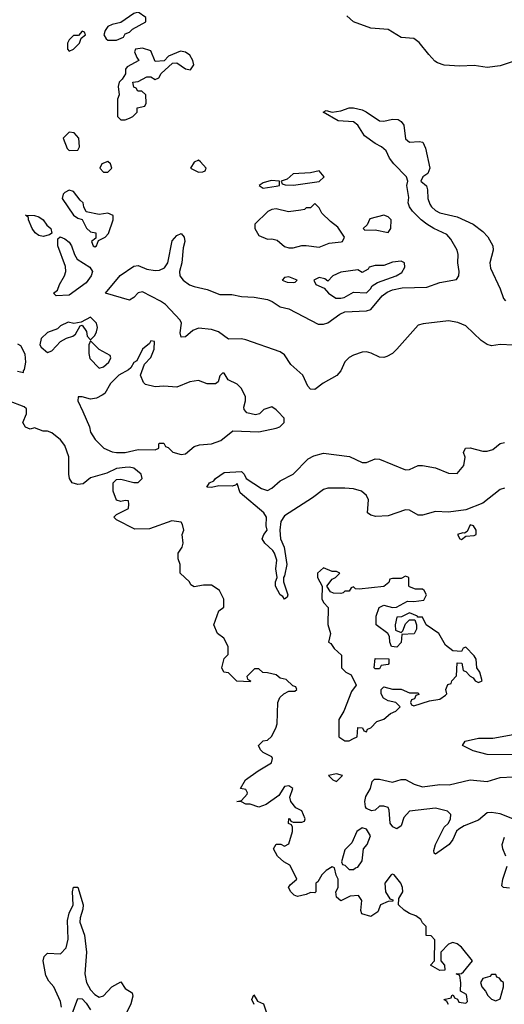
# Model space of a CAD drawing. Header units: inches. Extents: x 2601469 to 2753575, y 449403 to 582909.
# Tile 121 of 256: x 2682381 to 2684629, y 477248 to 481820. Entities that reach past the tile are written whole.
import ezdxf

# ---------------------------------------------------------------- set-up
doc = ezdxf.new("R2010")
doc.units = ezdxf.units.IN
doc.header["$MEASUREMENT"] = 0
doc.layers.add('C6487', color=7, linetype='Continuous')
doc.layers.add('C6488', color=7, linetype='Continuous')

msp = doc.modelspace()

# ---------------------------------------------------------------- linework, layer by layer
at = {"layer": 'C6487', "color": 4}
for points, elevation in [([(2684370, 477248), (2684362, 477262), (2684348.7, 477270), (2684382, 477278), (2684386, 477290), (2684392, 477292), (2684398, 477278), (2684412.7, 477272.7), (2684418, 477258), (2684450, 477254), (2684458, 477262), (2684453.6, 477293.6), (2684426, 477310), (2684427.3, 477347.3), (2684422, 477382), (2684406, 477390), (2684430, 477392), (2684440.4, 477399.6), (2684482, 477450), (2684430, 477513.2), (2684410, 477528.7), (2684390, 477535.3), (2684370, 477528), (2684334, 477490), (2684334, 477450), (2684352, 477430), (2684352.7, 477407.3), (2684330, 477406), (2684286, 477430), (2684306, 477450), (2684307.3, 477547.3), (2684290, 477566), (2684267.3, 477567.3), (2684266, 477610), (2684250, 477626), (2684242, 477642), (2684219, 477659), (2684189.3, 477669.3), (2684164.7, 477684.7), (2684138, 477710), (2684140.4, 477739.6), (2684158, 477770), (2684157.2, 477790), (2684149, 477810), (2684118, 477850), (2684110, 477853.2), (2684104.7, 477850), (2684074.8, 477810), (2684078, 477770), (2684098, 477738), (2684112.7, 477732.7), (2684112.7, 477727.3), (2684090, 477726), (2684054, 477710), (2684042, 477678), (2684010, 477655.3), (2683968.7, 477668.7), (2683964, 477684), (2683968.7, 477730), (2683952.9, 477752.9), (2683914, 477750), (2683870, 477728), (2683850, 477746), (2683848, 477770), (2683858, 477790), (2683858, 477830), (2683848.4, 477848.4), (2683842, 477882), (2683830, 477886), (2683802, 477870), (2683782, 477850), (2683763.6, 477816.4), (2683754, 477810), (2683754, 477770), (2683750, 477766), (2683730, 477768), (2683710, 477758), (2683670, 477748.7), (2683654.6, 477754.6), (2683638, 477770), (2683628, 477790), (2683636.4, 477803.6), (2683666, 477830), (2683658, 477850), (2683634.6, 477894.6), (2683606, 477910), (2683576.4, 477936.4), (2683558, 477970), (2683570, 477992), (2683591.6, 477991.6), (2683610, 477982), (2683630, 477994), (2683646, 478050), (2683646, 478070), (2683642, 478082), (2683628.4, 478088.4), (2683628.9, 478111.1), (2683634, 478110), (2683638, 478098), (2683650, 478094), (2683690, 478094), (2683702, 478098), (2683706, 478110), (2683690, 478146), (2683661.2, 478161.2), (2683639, 478190), (2683634, 478210), (2683648, 478250), (2683630, 478262), (2683610, 478259), (2683582.8, 478217.2), (2683524.5, 478175.5), (2683490, 478164), (2683450, 478178), (2683430, 478178), (2683410, 478188), (2683388.7, 478190), (2683410, 478194), (2683436.4, 478223.6), (2683438, 478230), (2683430, 478246), (2683406, 478250), (2683429, 478290), (2683487, 478333), (2683548.7, 478370), (2683554, 478390), (2683550, 478398), (2683510, 478418), (2683498, 478430), (2683488.7, 478450), (2683510, 478472), (2683530, 478474), (2683548.4, 478491.6), (2683568.9, 478531.1), (2683575.3, 478550), (2683578, 478650), (2683587.3, 478672.7), (2683606, 478690), (2683630, 478702), (2683658, 478702), (2683666, 478710), (2683662, 478722), (2683647.3, 478727.3), (2683616.4, 478756.4), (2683590, 478762), (2683570, 478778), (2683530, 478788), (2683508.4, 478788.4), (2683490, 478806), (2683470, 478806), (2683434, 478770), (2683438, 478758), (2683452, 478750), (2683450, 478746), (2683388.4, 478748.4), (2683350, 478788), (2683328, 478790), (2683318, 478810), (2683330, 478854), (2683347.3, 478872.7), (2683348, 478910), (2683328.4, 478948.4), (2683298, 478970), (2683282, 479010), (2683304.7, 479075.3), (2683327.3, 479092.7), (2683328, 479130), (2683308, 479170), (2683278, 479190), (2683270, 479194), (2683233.6, 479193.6), (2683190, 479186), (2683175.3, 479195.3), (2683168, 479210), (2683126, 479250), (2683126, 479290), (2683116.4, 479316.4), (2683116.4, 479343.6), (2683135.3, 479370), (2683139, 479390), (2683135.3, 479430), (2683142, 479450), (2683136.4, 479476.4), (2683130, 479486), (2683086.4, 479493.6), (2682983.6, 479456.4), (2682914.6, 479454.6), (2682830, 479498), (2682818, 479510), (2682830, 479522), (2682886, 479550), (2682888, 479570), (2682886, 479586), (2682870, 479588), (2682850, 479582), (2682829.4, 479589.4), (2682814, 479630), (2682815.3, 479670), (2682830, 479684.7), (2682850, 479686.8), (2682910, 479670.8), (2682930, 479671), (2682949, 479690), (2682945.2, 479710), (2682910, 479737.2), (2682890, 479742.7), (2682870, 479741.2), (2682830, 479736), (2682785.5, 479714.5), (2682710, 479692), (2682675.9, 479664.1), (2682650, 479662), (2682624, 479670), (2682612.7, 479690), (2682609.5, 479709.5), (2682609.4, 479790), (2682590, 479842), (2682570, 479869), (2682530, 479902), (2682510, 479908.7), (2682490, 479908.7), (2682450, 479924), (2682430, 479919.3), (2682407.6, 479927.6), (2682396, 479950), (2682413.2, 479990), (2682413.2, 480000)], 8), ([(2682673.1, 480000), (2682704, 479930), (2682710, 479904.7), (2682731.3, 479870), (2682771.3, 479830), (2682810, 479814), (2682830, 479810.7), (2682870, 479810.8), (2682930, 479824.7), (2683010, 479822), (2683026, 479830), (2683026, 479850), (2683030, 479854), (2683050, 479854), (2683058, 479838), (2683070, 479834), (2683091.1, 479811.1), (2683130, 479801), (2683150, 479804.7), (2683190, 479838), (2683214.6, 479845.4), (2683270, 479851), (2683314, 479866), (2683369.2, 479910.8), (2683490, 479906), (2683570, 479922.8), (2683588, 479930), (2683608, 479950), (2683608, 479970), (2683578.5, 480000)], 8), ([(2683504, 480000), (2683494, 479990), (2683475.3, 479984.7), (2683434, 479994), (2683429.5, 480000)], 8), ([(2684630, 479644.8), (2684610, 479638.8), (2684530, 479574.5), (2684450, 479543.8), (2684370, 479532.6), (2684310, 479536.8), (2684250, 479519.2), (2684230, 479519.7), (2684190, 479542), (2684170, 479543.5), (2684090, 479516.8), (2684033.7, 479513.7), (2684010, 479518.7), (2683994.5, 479530), (2683998.9, 479590), (2683989.6, 479610), (2683966, 479630), (2683930, 479642.2), (2683890, 479645.1), (2683810, 479645.1), (2683790, 479639.1), (2683739.5, 479600.5), (2683610, 479516.3), (2683593.1, 479490), (2683588, 479450), (2683590.4, 479410), (2683607.3, 479370), (2683620.4, 479290), (2683610, 479238), (2683604.7, 479230), (2683604.7, 479210), (2683624.7, 479150), (2683622, 479138), (2683610, 479128.7), (2683602, 479142), (2683590, 479149.2), (2683567.3, 479190), (2683567.3, 479210), (2683575.3, 479230), (2683569.6, 479270), (2683573.2, 479310), (2683562.7, 479342.7), (2683555.8, 479355.8), (2683518, 479390), (2683505.2, 479410), (2683513.2, 479430), (2683529.3, 479450), (2683524.5, 479470), (2683525.2, 479510), (2683513.2, 479530), (2683403.7, 479623.7), (2683390, 479666), (2683382, 479658), (2683366, 479654), (2683304.5, 479655.5), (2683270, 479647), (2683248.7, 479650), (2683262, 479670), (2683280.9, 479679.1), (2683289.3, 479690), (2683330, 479718), (2683410, 479722), (2683422, 479710), (2683431, 479690), (2683502.5, 479642.5), (2683530, 479634), (2683550, 479644.9), (2683590, 479678.7), (2683649.4, 479710), (2683719.8, 479780.2), (2683745.6, 479794.4), (2683790, 479807.6), (2683911.1, 479791.1), (2683970, 479763.1), (2683990, 479763.8), (2684030, 479781.1), (2684050, 479778.9), (2684170, 479730.3), (2684190, 479732), (2684230, 479750.3), (2684250, 479750.3), (2684310, 479738.9), (2684370, 479714.3), (2684410, 479713.4), (2684442, 479750), (2684447.9, 479787.9), (2684439.5, 479810), (2684448.7, 479830), (2684470, 479831.8), (2684530, 479816.5), (2684550, 479816.1), (2684575.3, 479824.7), (2684610, 479851.7), (2684630, 479856.9)], 4), ([(2684686.9, 478406.9), (2684550, 478408.7), (2684485.2, 478425.2), (2684435.3, 478450), (2684448, 478470), (2684510, 478484), (2684575.5, 478484.5), (2684670, 478501.7)], 4), ([(2684669.2, 478110), (2684610, 478133.3), (2684570, 478138.9), (2684550, 478136.9), (2684510, 478103.5), (2684443.2, 478076.8), (2684418, 478062), (2684407.4, 478052.6), (2684390, 478014), (2684372.7, 477990), (2684310, 477946), (2684304, 477950), (2684302.5, 477962.5), (2684309.7, 477990), (2684349.6, 478070), (2684369.6, 478090), (2684379.6, 478110), (2684380.7, 478130), (2684365.7, 478145.7), (2684310, 478158.8), (2684190, 478144.7), (2684163.7, 478116.3), (2684150, 478077.2), (2684130, 478062.7), (2684112, 478072), (2684099.3, 478090), (2684095.1, 478150), (2684090, 478162), (2684070, 478169), (2684050, 478168.7), (2684030.6, 478149.4), (2684013.2, 478146.8), (2683990, 478157.2), (2683984.7, 478164.7), (2683982.4, 478190), (2683986.7, 478213.3), (2684009, 478250), (2684016.5, 478283.5), (2684027, 478293), (2684050, 478294), (2684110, 478280.3), (2684150, 478292.4), (2684170, 478292.4), (2684210.2, 478270.2), (2684250, 478258.3), (2684330, 478268.7), (2684372.7, 478267.3), (2684470, 478290.3), (2684550, 478283.1), (2684610, 478302), (2684670, 478304.4)], 4), ([(2684636, 477936), (2684621.6, 477970), (2684618.7, 477990), (2684630, 478024)], 4), ([(2684652.5, 477787.5), (2684626, 477790), (2684618, 477798), (2684622.4, 477830), (2684643.1, 477890)], 4), ([(2682574.9, 477234.9), (2682570, 477262), (2682539.3, 477330), (2682516, 477356), (2682502.7, 477382.7), (2682489.3, 477450.7), (2682494, 477470), (2682510, 477486), (2682570, 477482.8), (2682597, 477510), (2682605.1, 477550), (2682602.9, 477637.1), (2682610, 477672), (2682629.2, 477710), (2682625.2, 477770), (2682630, 477792), (2682650, 477792), (2682674.8, 477710), (2682674, 477690), (2682660.7, 477650), (2682660.5, 477630), (2682681.3, 477570), (2682690.5, 477490), (2682683.8, 477390), (2682690.4, 477350), (2682710, 477316.3), (2682730, 477294), (2682750, 477282), (2682770, 477287.3), (2682808.7, 477330), (2682850, 477352), (2682870, 477322), (2682902, 477302), (2682905.4, 477285.4), (2682896.3, 477250), (2682874.2, 477205.8)], 8), ([(2683468, 477248), (2683458, 477270), (2683467.3, 477292.7), (2683483.6, 477263.6), (2683511.3, 477250), (2683532, 477190)], 8), ([(2682604.2, 477150), (2682650, 477276), (2682670, 477273.4), (2682690, 477253), (2682710, 477222)], 4)]:
    msp.add_lwpolyline(points, dxfattribs=dict(at, elevation=elevation))
at = {"layer": 'C6487', "color": 4, "elevation": 8}
for points in [[(2684470, 479474), (2684456.9, 479443.1), (2684444.7, 479435.3), (2684437.2, 479437.2), (2684412, 479430), (2684422, 479410), (2684430, 479406), (2684450, 479422), (2684490, 479424.7), (2684498, 479430), (2684498, 479450), (2684486, 479470)], [(2683790, 479274), (2683762, 479250), (2683762, 479230), (2683784.7, 479190), (2683782, 479130), (2683791.6, 479111.6), (2683812, 479090), (2683811.1, 479011.1), (2683822, 478970), (2683814, 478930), (2683823.6, 478923.6), (2683839.6, 478899.6), (2683874, 478870), (2683874, 478810), (2683894, 478790), (2683918, 478778), (2683942, 478730), (2683919.8, 478700.2), (2683884.7, 478610), (2683862, 478570), (2683862, 478490), (2683890, 478472), (2683910, 478472), (2683930, 478482), (2683946, 478490), (2683950, 478534), (2683971.6, 478531.6), (2683978, 478518), (2683990, 478514), (2683994.6, 478525.4), (2684010, 478532), (2684038, 478562), (2684070, 478572), (2684101.2, 478598.8), (2684126, 478610), (2684146, 478630), (2684126, 478650), (2684090, 478658), (2684068.9, 478668.9), (2684058, 478690), (2684058, 478710), (2684070, 478722), (2684111.1, 478711.1), (2684151.1, 478711.1), (2684190, 478694), (2684230, 478694), (2684232.7, 478687.3), (2684218, 478682), (2684212.7, 478667.3), (2684198, 478662), (2684194, 478650), (2684198, 478638), (2684210, 478634), (2684282, 478658), (2684330, 478664.9), (2684356.5, 478683.5), (2684362, 478690), (2684358, 478710), (2684367.3, 478732.7), (2684382, 478738), (2684386, 478750), (2684407.3, 478772.7), (2684410, 478834), (2684432.7, 478832.7), (2684438, 478798), (2684450, 478794), (2684470, 478772), (2684484.7, 478764.7), (2684494, 478750), (2684510, 478742), (2684526, 478750), (2684515.3, 478790), (2684502, 478810), (2684498, 478850), (2684490, 478866), (2684450, 478906), (2684438, 478902), (2684430, 478886), (2684390, 478888.7), (2684356.4, 478916.4), (2684326, 478970), (2684266, 479010), (2684250, 479046), (2684226, 479046), (2684226, 479050), (2684190, 479066), (2684152, 479048), (2684130, 479046), (2684122, 479010), (2684124.7, 478984.7), (2684150, 478974), (2684158, 478982), (2684170, 479014), (2684190, 479034), (2684214, 479034), (2684222, 479010), (2684222, 478990), (2684211.1, 478968.9), (2684154, 478966), (2684150, 478928), (2684130, 478906), (2684106, 478910), (2684098, 478930), (2684096.4, 478956.4), (2684088, 478970), (2684035.3, 479010), (2684035.3, 479050), (2684048, 479090), (2684070, 479102), (2684110, 479091.3), (2684128.4, 479091.6), (2684180.4, 479119.6), (2684210, 479118), (2684255.3, 479124.7), (2684268, 479150), (2684258, 479170), (2684250, 479175.3), (2684216.4, 479176.4), (2684190, 479186), (2684186, 479190), (2684186, 479230), (2684170, 479235.3), (2684150, 479226), (2684110, 479226), (2684098, 479222), (2684092.7, 479207.3), (2684070, 479188), (2683955.3, 479175.3), (2683938, 479178), (2683930, 479186), (2683918, 479182), (2683910, 479166), (2683890, 479166), (2683882, 479158), (2683870, 479155.3), (2683836.4, 479156.4), (2683823.1, 479163.1), (2683806, 479190), (2683830, 479222), (2683846, 479230), (2683866, 479250), (2683850, 479258), (2683830, 479258)], [(2684030, 478806), (2684026, 478810), (2684030, 478854), (2684092.7, 478852.7), (2684094, 478830), (2684090, 478826), (2684058, 478822), (2684050, 478806)], [(2683850, 478319), (2683814, 478310), (2683834, 478290), (2683850, 478282), (2683878, 478310)], [(2683970, 478068), (2683944.7, 478050), (2683922, 477998), (2683890, 477966), (2683874, 477910), (2683878, 477898), (2683890, 477894), (2683910, 477874), (2683930, 477874), (2683938, 477882), (2683950, 477884.7), (2683970, 477914), (2683975.3, 477970), (2683993.2, 477990), (2684008.7, 478030), (2683990, 478062)], [(2684590, 477386), (2684570, 477386), (2684562, 477378), (2684530, 477368), (2684518, 477350), (2684524.7, 477330), (2684542, 477310), (2684552, 477290), (2684570, 477272), (2684590, 477264.7), (2684610, 477274), (2684626, 477330), (2684626, 477350), (2684615.3, 477355.3), (2684606, 477370), (2684594.6, 477374.6)]]:
    msp.add_lwpolyline(points, close=True, dxfattribs=at)
at = {"layer": 'C6488', "color": 4}
for points, elevation in [([(2682930, 481855.3), (2682910, 481848.7), (2682850, 481806), (2682810, 481798), (2682790, 481788), (2682778, 481770), (2682772, 481750), (2682782, 481730), (2682790, 481724.7), (2682830, 481724.7), (2682862, 481738), (2682870, 481754), (2682890, 481762), (2682904, 481776), (2682966, 481810), (2682966, 481830)], 8), ([(2682670, 481766), (2682654, 481746), (2682630, 481746), (2682610, 481726), (2682602, 481710), (2682602, 481682), (2682610, 481674), (2682630, 481682), (2682658, 481710), (2682666, 481734), (2682686, 481750), (2682682, 481762)], 8), ([(2682950, 481688), (2682918, 481682), (2682914, 481670), (2682923.6, 481643.6), (2682934, 481630), (2682879.6, 481600.4), (2682872, 481590), (2682872, 481568), (2682856.9, 481543.1), (2682842, 481530), (2682838, 481510), (2682842, 481470), (2682834, 481450), (2682834, 481370), (2682850, 481354), (2682870, 481354), (2682890, 481362), (2682906, 481370), (2682926, 481390), (2682926, 481410), (2682962, 481418), (2682967.3, 481432.7), (2682966, 481470), (2682947.3, 481487.3), (2682928.4, 481488.4), (2682922, 481502), (2682910, 481506), (2682906, 481530), (2682930, 481532), (2682970, 481554), (2682990, 481554), (2683010, 481542), (2683026, 481550), (2683038, 481570), (2683090, 481618), (2683110, 481618.8), (2683150, 481591.3), (2683172.9, 481587.1), (2683188.7, 481610), (2683184, 481630), (2683170, 481655.3), (2683150, 481669), (2683127.1, 481672.9), (2683072, 481650), (2683051.6, 481628.4), (2683010, 481626), (2682990, 481675.3)], 8), ([(2682610, 481298), (2682582, 481270), (2682601, 481221), (2682610, 481212), (2682650, 481214), (2682658, 481230), (2682655.3, 481270), (2682633.6, 481293.6)], 8), ([(2682790, 481162), (2682762, 481150), (2682752, 481130), (2682770, 481112), (2682790, 481112), (2682808, 481130), (2682802, 481150)], 8), ([(2683210, 481168), (2683190, 481158), (2683174, 481130), (2683210, 481112), (2683230, 481114), (2683242, 481118), (2683246, 481130), (2683220.4, 481160.4)], 8), ([(2683770, 481118), (2683730.7, 481109.3), (2683650, 481104), (2683621, 481079), (2683594, 481070), (2683598, 481058), (2683612.7, 481052.7), (2683650.7, 481050.7), (2683770, 481067.7), (2683794, 481090)], 8), ([(2683547.1, 481072.9), (2683510, 481062), (2683492, 481050), (2683510, 481038), (2683570, 481046), (2683586, 481050), (2683586, 481070)], 8), ([(2682610, 481028), (2682590, 481018), (2682582, 481010), (2682578, 480990), (2682630, 480912), (2682650, 480898), (2682671.3, 480891.3), (2682691.6, 480851.6), (2682710, 480834), (2682734, 480830), (2682734, 480806), (2682714, 480790), (2682722, 480770), (2682730, 480764.7), (2682738, 480770), (2682746, 480794), (2682778, 480810), (2682793.6, 480826.4), (2682815.3, 480890), (2682815.3, 480910), (2682790, 480922), (2682750, 480915.3), (2682690, 480928), (2682678, 480950), (2682675.3, 480970), (2682661.2, 480981.2), (2682630, 481022)], 8), ([(2683750, 480966), (2683730, 480946), (2683710, 480946), (2683702, 480938), (2683685.4, 480934.6), (2683628, 480928), (2683570, 480942), (2683550, 480938), (2683531.6, 480928.4), (2683472, 480870), (2683471.3, 480850), (2683490, 480818), (2683530, 480801), (2683550, 480802), (2683576, 480796), (2683610, 480766.8), (2683630, 480760.7), (2683650, 480760.7), (2683690, 480772), (2683710, 480772), (2683770, 480764), (2683817.2, 480782.8), (2683872.5, 480787.5), (2683878, 480790), (2683888, 480810), (2683856.5, 480856.5), (2683822, 480882), (2683782, 480922), (2683770, 480946)], 8), ([(2682490, 480812.7), (2682470, 480818), (2682453.2, 480830), (2682439.3, 480850), (2682422, 480890), (2682422, 480902), (2682407.3, 480912.7), (2682450, 480910.7), (2682470, 480904), (2682490, 480890.5), (2682506.4, 480866.4), (2682526, 480850), (2682530, 480828), (2682519.8, 480820.2)], 4), ([(2684070, 480912.3), (2684005.4, 480894.6), (2683992.7, 480867.3), (2683974, 480850), (2683982, 480842), (2684030, 480844.7), (2684090, 480832), (2684102, 480850), (2684104, 480890), (2684090, 480904)], 8), ([(2682550, 480538), (2682538, 480550), (2682556.5, 480563.5), (2682566, 480590), (2682589.5, 480630), (2682594.5, 480650), (2682593.6, 480673.6), (2682557.2, 480770), (2682558, 480802), (2682568.9, 480811.1), (2682590, 480802.8), (2682610, 480786.8), (2682622, 480770), (2682634.9, 480730), (2682648.3, 480708.3), (2682706.8, 480670), (2682719.1, 480650), (2682713, 480630), (2682690, 480598), (2682610, 480540.9)], 4), ([(2684150, 480698), (2684110, 480693.2), (2684070, 480679), (2684030, 480679), (2684002, 480670), (2683998, 480662), (2683970, 480646), (2683950, 480658), (2683870, 480648), (2683834, 480630), (2683810, 480606), (2683796.4, 480616.4), (2683770, 480622), (2683744.7, 480610), (2683754, 480590), (2683792.7, 480572.7), (2683814, 480550), (2683846.8, 480526.8), (2683870, 480526.8), (2683886, 480530), (2683930, 480554), (2683990, 480552), (2684008, 480570), (2684015.3, 480584.7), (2684040.2, 480599.8), (2684128, 480630), (2684153.6, 480646.4), (2684168, 480670), (2684166, 480690)], 8), ([(2683630, 480625.2), (2683610, 480622), (2683598, 480610), (2683621.1, 480601.1), (2683650, 480598.8), (2683659.3, 480600.7), (2683668.7, 480610)], 8), ([(2682710, 480438), (2682665.4, 480414.6), (2682631.6, 480408.4), (2682605.2, 480414.8), (2682570, 480399), (2682555.9, 480384.1), (2682510, 480366.6), (2682481.1, 480338.9), (2682474, 480310), (2682479.8, 480299.8), (2682510, 480274.8), (2682530, 480282.8), (2682570, 480324.9), (2682598.6, 480341.4), (2682628, 480350), (2682640.2, 480359.8), (2682662, 480398), (2682670, 480402), (2682691.6, 480371.6), (2682694, 480350), (2682710, 480334), (2682730, 480354), (2682738, 480370), (2682742, 480390), (2682738, 480410)], 8), ([(2682710, 480328), (2682701, 480310), (2682701.6, 480270), (2682706.9, 480246.9), (2682750, 480201), (2682770, 480207.7), (2682794.5, 480230), (2682804, 480250), (2682800.4, 480260.4), (2682749.1, 480289.1)], 8)]:
    msp.add_lwpolyline(points, close=True, dxfattribs=dict(at, elevation=elevation))
for points, elevation in [([(2684688.5, 481631.5), (2684610, 481605.6), (2684550, 481597.7), (2684490, 481607), (2684423.1, 481603.1), (2684350, 481608.2), (2684319.2, 481619.2), (2684306.8, 481626.8), (2684278.2, 481658.2), (2684234, 481714), (2684210, 481732.1), (2684150, 481736.9), (2684090, 481774.7), (2684010, 481780.5), (2683929.8, 481809.8), (2683898, 481838)], 4), ([(2684670, 480308.9), (2684610, 480311.2), (2684570, 480306), (2684550, 480311.2), (2684522.4, 480330), (2684450, 480398), (2684413.6, 480413.6), (2684370, 480421.6), (2684251.9, 480408.1), (2684230, 480401.7), (2684130.3, 480290), (2684110, 480269.7), (2684084.3, 480255.7), (2684070, 480251), (2684050, 480252.2), (2684011.5, 480271.5), (2683990, 480276.8), (2683970, 480275.3), (2683930, 480262.8), (2683909.4, 480250.6), (2683889.4, 480230.6), (2683870.1, 480189.9), (2683852.9, 480167.1), (2683788.5, 480131.5), (2683750, 480102), (2683730, 480104.5), (2683718.3, 480118.3), (2683695.1, 480170), (2683638.4, 480218.4), (2683610, 480263), (2683590, 480277.6), (2683430, 480334), (2683410, 480337.7), (2683350, 480336), (2683302.9, 480370), (2683270, 480381.4), (2683210, 480388.2), (2683183.4, 480376.6), (2683150, 480347.3), (2683130, 480345.2), (2683125.1, 480365.1), (2683131.3, 480410), (2683124.7, 480424.7), (2683057.4, 480497.4), (2683033.5, 480513.5), (2682950, 480556.9), (2682930, 480552), (2682910, 480529.3), (2682890, 480517), (2682779, 480550), (2682847.3, 480632.7), (2682910, 480675.8), (2682930, 480678.4), (2682970, 480662), (2683010, 480654.6), (2683030, 480656.5), (2683052.9, 480667.1), (2683068.2, 480690), (2683087.8, 480792.2), (2683110, 480817.3), (2683130, 480826.8), (2683144, 480810), (2683147.7, 480790), (2683139.9, 480760.1), (2683133.1, 480690), (2683122, 480650), (2683123.7, 480630), (2683139.3, 480610), (2683169.2, 480589.2), (2683190, 480580.3), (2683250, 480567.6), (2683310, 480543.6), (2683364.4, 480544.4), (2683410, 480534), (2683468.2, 480531.8), (2683530, 480520.3), (2683551.9, 480511.9), (2683590, 480486), (2683630, 480477.1), (2683765.3, 480405.3), (2683790, 480405.7), (2683810, 480411.5), (2683866.8, 480453.2), (2683890, 480463.6), (2683990, 480467.6), (2684010, 480474.3), (2684062.4, 480537.6), (2684085.2, 480554.8), (2684110, 480566), (2684154.5, 480574.5), (2684270, 480578), (2684330, 480599.2), (2684407.1, 480612.9), (2684418.3, 480630), (2684419.2, 480650), (2684413.5, 480690), (2684414.7, 480730), (2684409.7, 480750), (2684381.1, 480801.1), (2684362.8, 480822.8), (2684302, 480850), (2684270, 480869.7), (2684243, 480890), (2684203.6, 480930), (2684189.5, 480950), (2684182.7, 480970), (2684186, 480994), (2684177.2, 481050), (2684182, 481070), (2684175.3, 481090), (2684116, 481150), (2684096.6, 481176.6), (2684081.2, 481210), (2684059, 481230), (2684030, 481244.5), (2683980.9, 481280.9), (2683950, 481329.2), (2683930, 481346), (2683858, 481350), (2683788.7, 481390), (2683802, 481398), (2683830.8, 481390.8), (2683870, 481396.3), (2683910, 481410.6), (2683930, 481410.6), (2683970, 481400.7), (2683988.7, 481391.3), (2684050, 481350.5), (2684070, 481348.2), (2684110, 481358.4), (2684136.5, 481356.5), (2684150, 481347.3), (2684163, 481330), (2684170, 481266.8), (2684190, 481250.7), (2684234, 481254), (2684250.5, 481250.5), (2684263.7, 481223.7), (2684283.8, 481130), (2684274.4, 481105.6), (2684251.3, 481090), (2684242, 481070), (2684267.9, 481047.9), (2684273.4, 481030), (2684274.9, 480990), (2684282.9, 480962.9), (2684290.7, 480950), (2684310, 480933.4), (2684330, 480923), (2684410, 480904.9), (2684484.9, 480870), (2684530, 480836.4), (2684552.2, 480812.2), (2684576, 480770), (2684577.4, 480750), (2684562.3, 480690), (2684565.3, 480665.3), (2684610.2, 480570.2), (2684625.7, 480525.7), (2684634.7, 480514.7)], 4), ([(2682370, 480187.3), (2682398, 480182), (2682398, 480190), (2682404, 480196), (2682409.5, 480230), (2682406.8, 480266.8), (2682385.6, 480305.6), (2682372.9, 480312.9)], 8), ([(2683429.5, 480000), (2683422, 480010), (2683421.2, 480021.2), (2683429, 480050), (2683428.7, 480070), (2683408.9, 480108.9), (2683390, 480128), (2683348, 480148), (2683330, 480178), (2683322, 480178), (2683310, 480166), (2683302, 480138), (2683290, 480128.7), (2683250, 480129), (2683210, 480144), (2683170, 480139), (2683110, 480113.2), (2683050, 480118), (2683010, 480115.3), (2682965.2, 480125.2), (2682954.6, 480134.6), (2682942, 480170), (2682960.2, 480219.8), (2682990, 480252), (2683004, 480290), (2683006, 480326), (2682990, 480328), (2682983.5, 480316.5), (2682951, 480290), (2682924, 480236), (2682910, 480228), (2682896.3, 480203.7), (2682886.2, 480193.8), (2682840.7, 480170), (2682802, 480130), (2682775.2, 480084.8), (2682764.1, 480075.9), (2682737.1, 480062.9), (2682710, 480058.4), (2682670, 480069), (2682652, 480068), (2682651, 480050), (2682673.1, 480000)], 8), ([(2682413.2, 480000), (2682413.2, 480013.2), (2682402, 480022), (2682329.6, 480049.6)], 8), ([(2683578.5, 480000), (2683570, 480008.7), (2683550, 480022), (2683514, 480010), (2683504, 480000)], 8)]:
    msp.add_lwpolyline(points, dxfattribs=dict(at, elevation=elevation))

doc.saveas('drawing.dxf')
